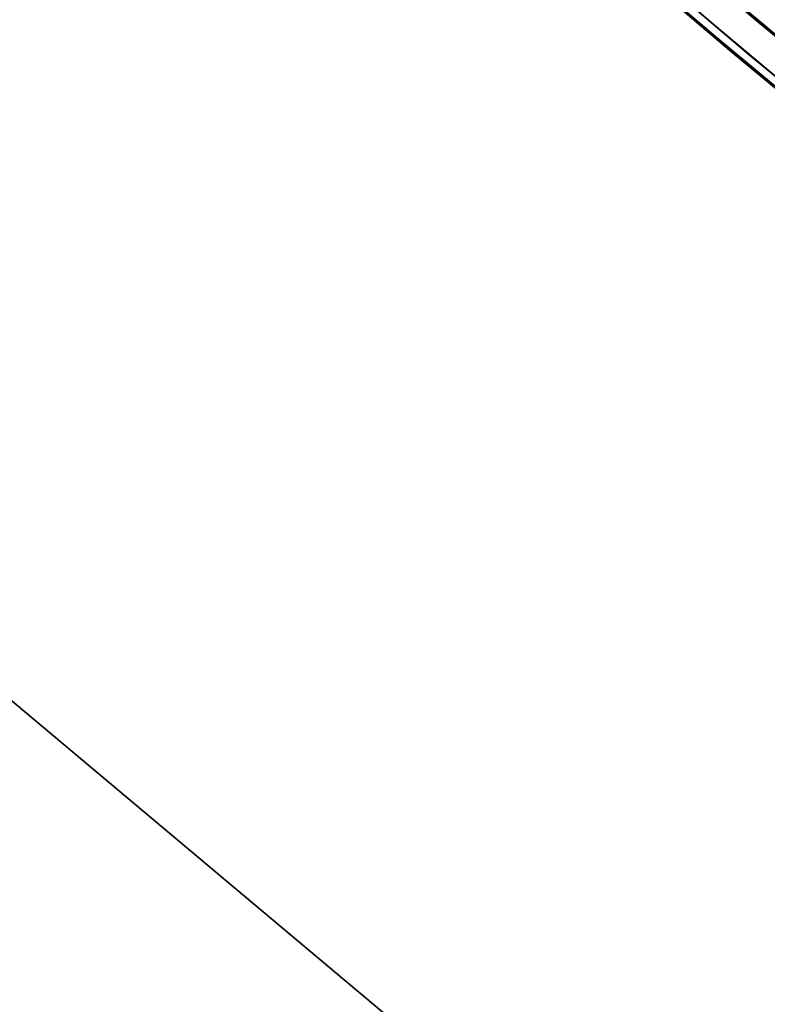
# Model space of a CAD drawing. Header units: millimetres. Extents: x -83 to 676, y -83 to 676.
# Tile 7 of 256: x 114 to 142, y 75 to 112. Entities that reach past the tile are written whole.
import ezdxf

# ---------------------------------------------------------------- set-up
doc = ezdxf.new("R2010")
doc.units = ezdxf.units.MM
doc.header["$MEASUREMENT"] = 0
doc.layers.add('IGES level 0', color=7, linetype='Continuous', true_color=0xff7878)

msp = doc.modelspace()

# ---------------------------------------------------------------- linework, layer by layer
at = {"layer": 'IGES level 0', "color": 254, "true_color": 0xcad1ee}
for p, q in [((105.99298405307, 92.79843673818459, 48.0000000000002), (128.9743173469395, 73.51480844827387, 48.0000000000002)), ((128.9743173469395, 73.51480844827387, 47.0000000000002), (105.99298405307, 92.79843673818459, 47.0000000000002)), ((105.9929840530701, 92.79843673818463, 47.5000000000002), (128.9743173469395, 73.51480844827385, 47.5000000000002)), ((117.4836507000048, 83.15662259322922, 47.0000000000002), (117.4836507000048, 83.15662259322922, 48.00000000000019))]:
    msp.add_line(p, q, dxfattribs=at)
at = {"layer": 'IGES level 0', "color": 11, "true_color": 0xff7887}
for p, q in [((128.9743173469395, 73.51480844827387, 48.0000000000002), (105.99298405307, 92.79843673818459, 48.0000000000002)), ((128.9743173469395, 73.51480844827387, 47.0000000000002), (105.99298405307, 92.79843673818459, 47.0000000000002))]:
    msp.add_line(p, q, dxfattribs=at)
at = {"layer": 'IGES level 0', "color": 153, "true_color": 0x5393cf}
for centre, radius in [((296.5, 296.5), 296.5), ((296.5, 296.5, -1.19999999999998), 296.5000000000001), ((296.4999999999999, 296.4999999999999), 241), ((296.5, 296.4999999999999, -1.19999999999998), 241.0000000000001)]:
    msp.add_circle(centre, radius, dxfattribs=at)
at = {"layer": 'IGES level 0'}
for centre, radius in [((296.5, 296.5, 47), 296.5000000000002), ((296.5, 296.5), 296.5000000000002), ((296.5, 296.5, 47), 295.3000000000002), ((296.5, 296.5000000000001), 295.3000000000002)]:
    msp.add_circle(centre, radius, dxfattribs=at)
at = {"layer": 'IGES level 0', "color": 124, "true_color": 0x1aa180}
for centre, radius in [((296.5, 296.5, 47.0000000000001), 294.9999999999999), ((296.5, 296.5000000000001, 45.8000000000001), 294.9999999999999), ((296.5, 296.5, 47.0000000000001), 242.4999999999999), ((296.5, 296.5, 45.8000000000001), 242.4999999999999)]:
    msp.add_circle(centre, radius, dxfattribs=at)
at = {"layer": 'IGES level 0', "color": 31, "true_color": 0xffba87}
for centre, radius in [((296.5, 296.5000000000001), 242.2000000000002), ((296.5, 296.5000000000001, 47), 242.2000000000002), ((296.5, 296.5), 241.0000000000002), ((296.4999999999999, 296.4999999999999, 47), 241.0000000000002)]:
    msp.add_circle(centre, radius, dxfattribs=at)
at = {"layer": 'IGES level 0'}
for centre, radius, start, end in [((296.5, 296.5), 296.5000000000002, 45, 225), ((296.5, 296.5000000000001, 47), 296.5000000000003, 45.0000000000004, 225), ((296.5, 296.5, 23.5), 296.5000000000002, 45, 225), ((296.5, 296.5, 47), 295.3000000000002, 45.00000000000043, 225), ((296.5000000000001, 296.5), 295.3000000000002, 45.00000000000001, 225), ((296.5, 296.5, 23.5), 295.3000000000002, 45, 225), ((296.5, 296.5), 296.5000000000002, 225, 45), ((296.5, 296.5, 47), 296.5000000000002, 224.9999999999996, 45), ((296.5, 296.5, 23.5), 296.5000000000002, 225, 45), ((296.5, 296.5000000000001, 47), 295.3000000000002, 224.9999999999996, 44.99999999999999), ((296.5, 296.5000000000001), 295.3000000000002, 225, 44.99999999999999), ((296.5, 296.5, 23.5), 295.3000000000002, 225, 45.00000000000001)]:
    msp.add_arc(centre, radius, start, end, dxfattribs=at)
at = {"layer": 'IGES level 0', "color": 31, "true_color": 0xffba87}
for centre, radius, start, end in [((296.5, 296.5000000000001), 242.2000000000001, 135, 314.9999999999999), ((296.5000000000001, 296.5, 47), 242.2000000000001, 134.9999999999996, 315), ((296.5, 296.5, 23.5), 242.2000000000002, 135, 315), ((296.5000000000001, 296.5, 47), 241.0000000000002, 134.9999999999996, 315), ((296.5, 296.5), 241.0000000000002, 135, 315), ((296.5, 296.5, 23.5), 241.0000000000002, 135, 315)]:
    msp.add_arc(centre, radius, start, end, dxfattribs=at)
at = {"layer": 'IGES level 0', "color": 153, "true_color": 0x5393cf}
for centre, radius, start in [((296.5, 296.5, -1.19999999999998), 296.5, 164.9999999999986), ((296.5000000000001, 296.5000000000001), 296.5000000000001, 164.9999999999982), ((296.5000000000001, 296.5, -0.59999999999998), 296.5000000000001, 164.9999999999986), ((296.5, 296.4999999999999, -1.19999999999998), 241.0000000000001, 164.9999999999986), ((296.4999999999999, 296.5), 241.0000000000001, 164.9999999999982), ((296.5, 296.5, -0.59999999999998), 241, 164.9999999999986)]:
    msp.add_arc(centre, radius, start, 344.9999999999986, dxfattribs=at)
at = {"layer": 'IGES level 0', "color": 124, "true_color": 0x1aa180}
for centre, radius, start in [((296.5, 296.5, 45.8000000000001), 294.9999999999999, 164.9999999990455), ((296.4999999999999, 296.5, 47.0000000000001), 294.9999999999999, 164.9999999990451), ((296.5000000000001, 296.5, 46.4000000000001), 294.9999999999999, 164.9999999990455), ((296.5, 296.5, 45.8000000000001), 242.4999999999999, 164.9999999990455), ((296.5, 296.5000000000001, 47.00000000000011), 242.4999999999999, 164.9999999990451), ((296.4999999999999, 296.5, 46.4000000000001), 242.5, 164.9999999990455)]:
    msp.add_arc(centre, radius, start, 344.9999999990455, dxfattribs=at)
at = {"layer": 'IGES level 0', "color": 6, "true_color": 0xff00ff, "extrusion": (0.7912235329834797, 0.6115270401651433, 1.403541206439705e-16)}
msp.add_arc((53.28001011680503, 31.50000000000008, 207.5155449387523), 89.99999999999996, 0, 180, dxfattribs=at)
msp.add_arc((53.28001011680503, 31.50000000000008, 207.5155449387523), 89.99999999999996, 0, 180, dxfattribs=at)
at = {"layer": 'IGES level 0', "color": 6, "true_color": 0xff00ff, "extrusion": (0.7912235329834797, 0.6115270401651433, -1.403541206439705e-16)}
msp.add_arc((53.28001011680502, -43.49999999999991, 207.5155449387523), 89.99999999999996, 180, 1.357036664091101e-14, dxfattribs=at)
msp.add_arc((53.28001011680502, -43.49999999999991, 207.5155449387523), 89.99999999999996, 180, 1.357036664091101e-14, dxfattribs=at)
at = {"layer": 'IGES level 0', "color": 6, "true_color": 0xff00ff, "extrusion": (0.7912235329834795, 0.6115270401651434, 7.073847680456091e-15)}
msp.add_arc((53.28001011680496, -43.50000000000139, 206.915544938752), 89.99999999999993, 180, 3.754468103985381e-13, dxfattribs=at)
at = {"layer": 'IGES level 0', "color": 6, "true_color": 0xff00ff, "extrusion": (0.7912235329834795, 0.6115270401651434, -7.073847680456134e-15)}
msp.add_arc((53.28001011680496, 31.5000000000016, 206.9155449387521), 89.99999999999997, 359.9999999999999, 179.9999999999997, dxfattribs=at)
at = {"layer": 'IGES level 0', "color": 6, "true_color": 0xff00ff, "extrusion": (0.7912235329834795, 0.6115270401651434, 5.614164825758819e-17)}
msp.add_arc((53.28001011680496, 31.50000000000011, 206.9155449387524), 89.99999999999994, 0, 180, dxfattribs=at)
at = {"layer": 'IGES level 0', "color": 6, "true_color": 0xff00ff, "extrusion": (0.7912235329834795, 0.6115270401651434, -5.614164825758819e-17)}
msp.add_arc((53.28001011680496, -43.49999999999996, 206.9155449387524), 89.99999999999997, 180, 3.618764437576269e-14, dxfattribs=at)
at = {"layer": 'IGES level 0', "color": 6, "true_color": 0xff00ff, "extrusion": (0.7912235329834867, 0.6115270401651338, 0)}
for centre, start, end in [((53.28001011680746, -43.49999999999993, 207.2155449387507), 180, 0), ((53.28001011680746, 31.50000000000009, 207.2155449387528), 6.785183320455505e-15, 180)]:
    msp.add_arc(centre, 89.99999999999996, start, end, dxfattribs=at)
at = {"layer": 'IGES level 0', "color": 5, "true_color": 0x1212ff, "extrusion": (0.6427876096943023, 0.7660444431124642, -6.952581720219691e-15)}
msp.add_arc((-36.54565110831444, -88.49999999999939, 79.2187036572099), 75, 179.9999999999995, 3.256887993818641e-14, dxfattribs=at)
at = {"layer": 'IGES level 0', "color": 5, "true_color": 0x1212ff, "extrusion": (0.6427876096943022, 0.7660444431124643, 6.790893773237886e-15)}
msp.add_arc((-36.54565110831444, 61.49999999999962, 79.21870365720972), 74.99999999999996, 3.365450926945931e-13, 180, dxfattribs=at)
at = {"layer": 'IGES level 0', "color": 5, "true_color": 0x1212ff, "extrusion": (0.6427876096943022, 0.7660444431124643, 1.616879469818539e-16)}
msp.add_arc((-36.54565110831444, 61.50000000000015, 79.21870365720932), 74.99999999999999, 359.9999999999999, 180, dxfattribs=at)
at = {"layer": 'IGES level 0', "color": 5, "true_color": 0x1212ff, "extrusion": (0.6427876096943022, 0.7660444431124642, -1.212659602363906e-16)}
msp.add_arc((-36.54565110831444, -88.49999999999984, 79.21870365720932), 74.99999999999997, 180, 0, dxfattribs=at)
at = {"layer": 'IGES level 0', "color": 5, "true_color": 0x1212ff, "extrusion": (0.6427876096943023, 0.7660444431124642, 3.637978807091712e-16)}
msp.add_arc((-36.54565110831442, 61.50000000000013, 78.61870365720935), 74.99999999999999, 359.9999999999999, 180, dxfattribs=at)
msp.add_arc((-36.54565110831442, 61.50000000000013, 78.61870365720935), 74.99999999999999, 359.9999999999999, 180, dxfattribs=at)
at = {"layer": 'IGES level 0', "color": 5, "true_color": 0x1212ff, "extrusion": (0.6427876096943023, 0.7660444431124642, -3.637978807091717e-16)}
msp.add_arc((-36.54565110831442, -88.49999999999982, 78.61870365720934), 74.99999999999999, 180, 359.9999999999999, dxfattribs=at)
msp.add_arc((-36.54565110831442, -88.49999999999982, 78.61870365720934), 74.99999999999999, 180, 359.9999999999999, dxfattribs=at)
at = {"layer": 'IGES level 0', "color": 5, "true_color": 0x1212ff, "extrusion": (0.642787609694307, 0.7660444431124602, 0)}
for centre, start, end in [((-36.54565110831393, -88.49999999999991, 78.91870365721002), 180, 0), ((-36.54565110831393, 61.50000000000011, 78.91870365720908), 0, 180)]:
    msp.add_arc(centre, 74.99999999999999, start, end, dxfattribs=at)

doc.saveas('drawing.dxf')
